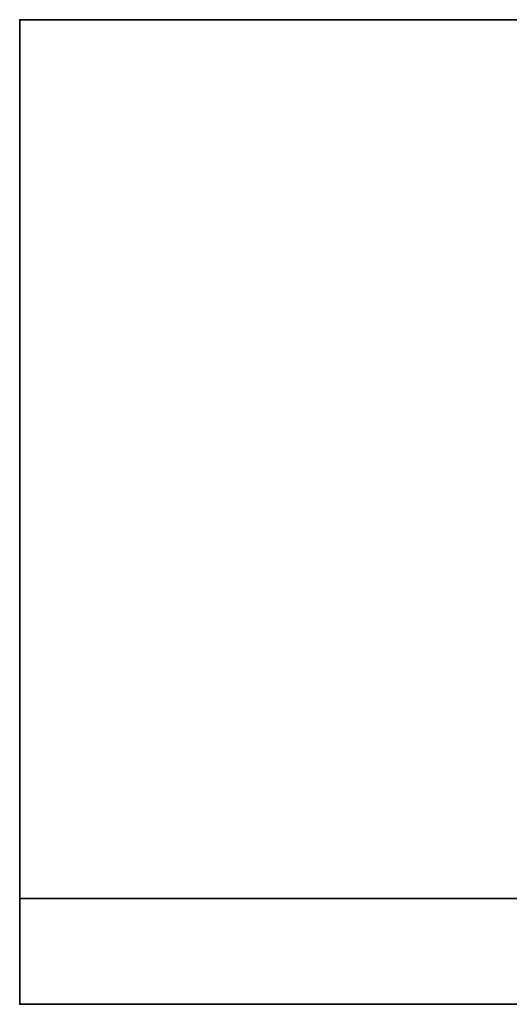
# Model space of a CAD drawing. Header units: millimetres. Extents: x -527 to 5177, y -116 to 161.
# Tile 2 of 256: x -334 to -325, y -49 to -30. Entities that reach past the tile are written whole.
import ezdxf

# ---------------------------------------------------------------- set-up
doc = ezdxf.new("R2010")
doc.units = ezdxf.units.MM
doc.layers.add('151', color=7, linetype='Continuous', true_color=0xffffff)

# ---------------------------------------------------------------- blocks, each defined once
blk = doc.blocks.new('UG_SURFACE_015')
at = {"layer": '151', "color": 35, "linetype": 'Continuous', "lineweight": 35}
for points in [[(334, -48.9, 2030), (334, -30.3, 2030), (-334, -30.3, 2030), (-334, -48.9, 2030)], [(-334, -30.3, 2030), (-334, -30.3), (-334, -46.9)], [(-334, -46.9), (-334, -48.9, 2), (-334, -48.9, 2030), (-334, -30.3, 2030)], [(-334, -30.3, 2030), (334, -30.3, 2030), (321, -30.3, 2017), (-321, -30.3, 2017)], [(-321, -30.3, 2017), (-321, -30.3), (-334, -30.3), (-334, -30.3, 2030)], [(334, -46.9), (-334, -46.9), (-334, -30.3), (-321, -30.3)], [(-334, -46.9), (334, -46.9), (334, -48.9, 2), (-334, -48.9, 2)], [(-334, -48.9, 2030), (-291.679, -48.9, 1032.344), (-292.852, -48.9, 1101.178)], [(-292.852, -48.9, 1101.178), (-291.679, -48.9, 1112.343), (-334, -48.9, 2030)], [(-291.679, -48.9, 1112.343), (-286.065, -48.9, 1122.066), (-334, -48.9, 2030)], [(-334, -48.9, 2), (-289.383, -48.9, 1010.5), (-292.852, -48.9, 1021.178)], [(-334, -48.9, 2030), (-276.982, -48.9, 1128.666), (-266, -48.9, 1131)], [(-286.065, -48.9, 1122.066), (-276.982, -48.9, 1128.666), (-334, -48.9, 2030)], [(-292.852, -48.9, 1021.178), (-334, -48.9, 2030), (-334, -48.9, 2)], [(-292.852, -48.9, 1021.178), (-291.679, -48.9, 1032.344), (-334, -48.9, 2030)], [(-266, -48.9, 1131), (-255.018, -48.9, 1128.666), (334, -48.9, 2030), (-334, -48.9, 2030)], [(-334, -48.9, 2), (-271.614, -48.9, 997.59), (-281.87, -48.9, 1002.156)], [(-281.87, -48.9, 1002.156), (-289.383, -48.9, 1010.5), (-334, -48.9, 2)], [(-250.13, -48.9, 1002.156), (-260.386, -48.9, 997.59), (-334, -48.9, 2), (334, -48.9, 2)], [(-334, -48.9, 2), (-260.386, -48.9, 997.59), (-271.614, -48.9, 997.59)]]:
    blk.add_3dface(points, dxfattribs=at)

msp = doc.modelspace()

# ---------------------------------------------------------------- linework, layer by layer
at = {"layer": '151', "color": 251, "linetype": 'Continuous', "lineweight": -3, "true_color": 0x636466}
for p, q in [((-334, -30.3, 2030), (-334, -48.9, 2030)), ((-334, -30.3), (-334, -30.3, 2030)), ((-334, -30.3, 2030), (334, -30.3, 2030)), ((-334, -30.3), (-334, -46.9)), ((-321, -30.3), (-334, -30.3)), ((-334, -46.9), (334, -46.9)), ((-334, -46.9), (-334, -48.9, 2)), ((-334, -48.9, 2), (334, -48.9, 2)), ((334, -48.9, 2030), (-334, -48.9, 2030)), ((-334, -48.9, 2), (-334, -48.9, 2030))]:
    msp.add_line(p, q, dxfattribs=at)

# ---------------------------------------------------------------- block references
msp.add_blockref('UG_SURFACE_015', (0, 0), dxfattribs=at)

doc.saveas('drawing.dxf')
